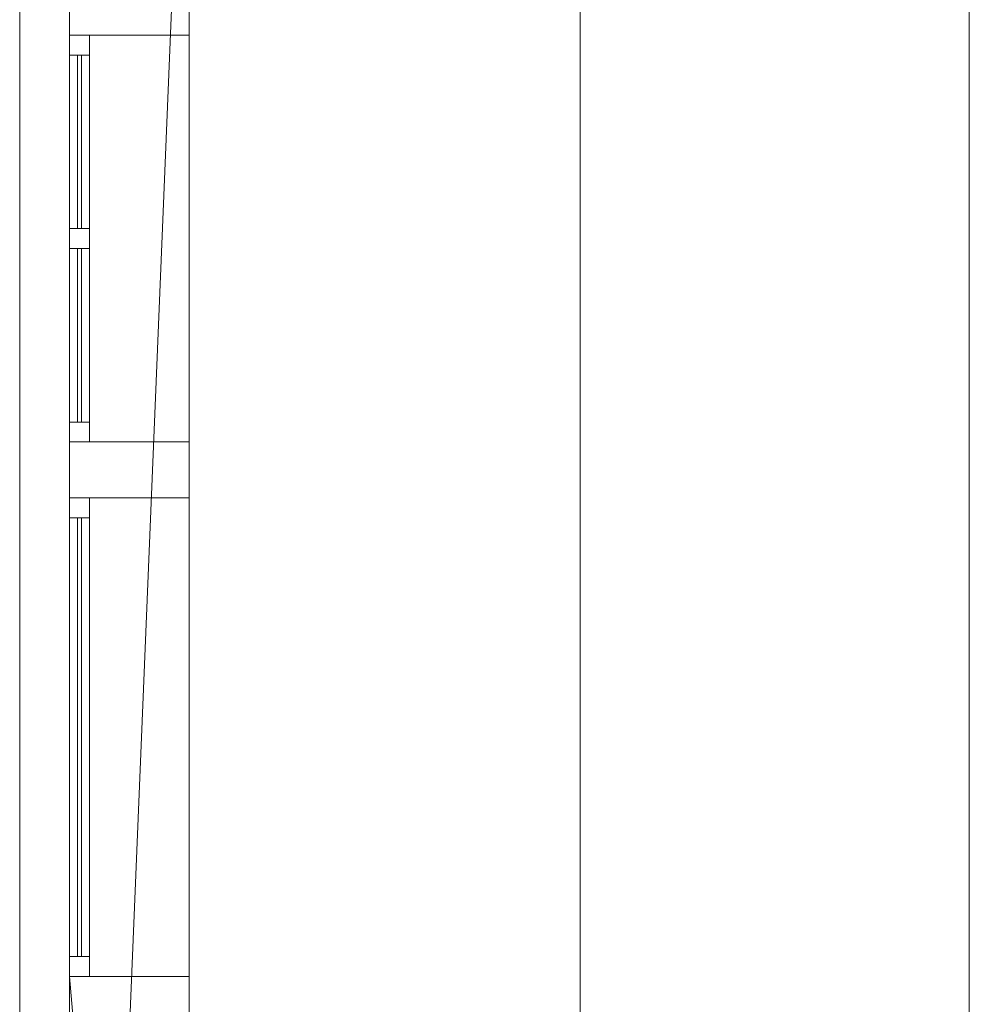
# Model space of a CAD drawing. Header units: millimetres. Extents: x -430348 to -225823, y -86243 to 5084.
# Tile 235 of 256: x -382294 to -379909, y -47275 to -44807. Entities that reach past the tile are written whole.
import ezdxf

# ---------------------------------------------------------------- set-up
doc = ezdxf.new("R2010")
doc.units = ezdxf.units.MM
for name, color, linetype, lineweight in [('A-GLAZ-CURT', 52, 'Continuous', 9), ('A-GLAZ-CWMG', 51, 'Continuous', 9), ('A-ROOF', 132, 'Continuous', 9), ('A-WALL', 113, 'Continuous', 9)]:
    doc.layers.add(name, color=color, linetype=linetype, lineweight=lineweight)

# ---------------------------------------------------------------- blocks, each defined once
blk = doc.blocks.new('System Panel - Door-566831-_3D_ Copy 1')
at = {"layer": 'A-GLAZ-CURT'}
mesh = blk.add_polyface(dxfattribs=at)
corners = [(-550, 5), (-550, 5, 1830.2), (550, 5, 1830.2), (550, 5)]
mesh.append_faces([[corners[k] for k in face] for face in [(2, 3, 0, 1)]])
mesh = blk.add_polyface(dxfattribs=at)
corners = [(550, -5), (-550, -5), (-550, 5), (550, 5)]
mesh.append_faces([[corners[k] for k in face] for face in [(0, 1, 2, 3)]])
mesh = blk.add_polyface(dxfattribs=at)
corners = [(-550, -5, 1830.2), (550, -5, 1830.2), (550, 5, 1830.2), (-550, 5, 1830.2)]
mesh.append_faces([[corners[k] for k in face] for face in [(0, 1, 2, 3)]])
mesh = blk.add_polyface(dxfattribs=at)
corners = [(-550, -5), (-550, -5, 1830.2), (-550, 5, 1830.2), (-550, 5)]
mesh.append_faces([[corners[k] for k in face] for face in [(0, 1, 2, 3)]])
mesh = blk.add_polyface(dxfattribs=at)
corners = [(550, -5, 1830.2), (550, -5), (550, 5), (550, 5, 1830.2)]
mesh.append_faces([[corners[k] for k in face] for face in [(0, 1, 2, 3)]])
mesh = blk.add_polyface(dxfattribs=at)
corners = [(-550, -5), (550, -5), (550, -5, 1830.2), (-550, -5, 1830.2)]
mesh.append_faces([[corners[k] for k in face] for face in [(3, 0, 1, 2)]])
blk = doc.blocks.new('Rectangular Mullion - 50mm x 50mm-566832-_3D_ Copy 1')
at = {"layer": 'A-GLAZ-CWMG'}
mesh = blk.add_polyface(dxfattribs=at)
corners = [(0, 25), (-50, 25), (-50, -25), (0, -25)]
mesh.append_faces([[corners[k] for k in face] for face in [(2, 3, 0, 1)]])
mesh = blk.add_polyface(dxfattribs=at)
corners = [(0, 25, -1930.2), (0, -25, -1930.2), (-50, -25, -1930.2), (-50, 25, -1930.2)]
mesh.append_faces([[corners[k] for k in face] for face in [(0, 1, 2, 3)]])
mesh = blk.add_polyface(dxfattribs=at)
corners = [(-50, 25), (0, 25), (0, 25, -1930.2), (-50, 25, -1930.2)]
mesh.append_faces([[corners[k] for k in face] for face in [(0, 1, 2, 3)]])
mesh = blk.add_polyface(dxfattribs=at)
corners = [(-50, -25), (-50, 25), (-50, 25, -1930.2), (-50, -25, -1930.2)]
mesh.append_faces([[corners[k] for k in face] for face in [(0, 1, 2, 3)]])
mesh = blk.add_polyface(dxfattribs=at)
corners = [(0, 25), (0, -25), (0, -25, -1930.2), (0, 25, -1930.2)]
mesh.append_faces([[corners[k] for k in face] for face in [(0, 1, 2, 3)]])
mesh = blk.add_polyface(dxfattribs=at)
corners = [(0, -25), (-50, -25), (-50, -25, -1930.2), (0, -25, -1930.2)]
mesh.append_faces([[corners[k] for k in face] for face in [(0, 1, 2, 3)]])
blk = doc.blocks.new('Rectangular Mullion - 50mm x 50mm-389655-_3D_ Copy 1')
at = {"layer": 'A-GLAZ-CWMG'}
mesh = blk.add_polyface(dxfattribs=at)
corners = [(0, 25), (-50, 25), (-50, -25), (0, -25)]
mesh.append_faces([[corners[k] for k in face] for face in [(2, 3, 0, 1)]])
mesh = blk.add_polyface(dxfattribs=at)
corners = [(0, 25, -1100), (0, -25, -1100), (-50, -25, -1100), (-50, 25, -1100)]
mesh.append_faces([[corners[k] for k in face] for face in [(0, 1, 2, 3)]])
mesh = blk.add_polyface(dxfattribs=at)
corners = [(-50, 25), (0, 25), (0, 25, -1100), (-50, 25, -1100)]
mesh.append_faces([[corners[k] for k in face] for face in [(3, 0, 1, 2)]])
mesh = blk.add_polyface(dxfattribs=at)
corners = [(-50, -25), (-50, 25), (-50, 25, -1100), (-50, -25, -1100)]
mesh.append_faces([[corners[k] for k in face] for face in [(0, 1, 2, 3)]])
mesh = blk.add_polyface(dxfattribs=at)
corners = [(0, 25), (0, -25), (0, -25, -1100), (0, 25, -1100)]
mesh.append_faces([[corners[k] for k in face] for face in [(0, 1, 2, 3)]])
mesh = blk.add_polyface(dxfattribs=at)
corners = [(0, -25), (-50, -25), (-50, -25, -1100), (0, -25, -1100)]
mesh.append_faces([[corners[k] for k in face] for face in [(3, 0, 1, 2)]])
blk = doc.blocks.new('Rectangular Mullion - 50mm x 50mm-566833-_3D_ Copy 1')
at = {"layer": 'A-GLAZ-CWMG'}
mesh = blk.add_polyface(dxfattribs=at)
corners = [(0, 25), (-50, 25), (-50, -25), (0, -25)]
mesh.append_faces([[corners[k] for k in face] for face in [(2, 3, 0, 1)]])
mesh = blk.add_polyface(dxfattribs=at)
corners = [(0, 25, -1930.2), (0, -25, -1930.2), (-50, -25, -1930.2), (-50, 25, -1930.2)]
mesh.append_faces([[corners[k] for k in face] for face in [(0, 1, 2, 3)]])
mesh = blk.add_polyface(dxfattribs=at)
corners = [(-50, 25), (0, 25), (0, 25, -1930.2), (-50, 25, -1930.2)]
mesh.append_faces([[corners[k] for k in face] for face in [(0, 1, 2, 3)]])
mesh = blk.add_polyface(dxfattribs=at)
corners = [(-50, -25), (-50, 25), (-50, 25, -1930.2), (-50, -25, -1930.2)]
mesh.append_faces([[corners[k] for k in face] for face in [(0, 1, 2, 3)]])
mesh = blk.add_polyface(dxfattribs=at)
corners = [(0, 25), (0, -25), (0, -25, -1930.2), (0, 25, -1930.2)]
mesh.append_faces([[corners[k] for k in face] for face in [(0, 1, 2, 3)]])
mesh = blk.add_polyface(dxfattribs=at)
corners = [(0, -25), (-50, -25), (-50, -25, -1930.2), (0, -25, -1930.2)]
mesh.append_faces([[corners[k] for k in face] for face in [(0, 1, 2, 3)]])
blk = doc.blocks.new('Rectangular Mullion - 50mm x 50mm-389654-_3D_ Copy 1')
at = {"layer": 'A-GLAZ-CWMG'}
mesh = blk.add_polyface(dxfattribs=at)
corners = [(0, 25), (-50, 25), (-50, -25), (0, -25)]
mesh.append_faces([[corners[k] for k in face] for face in [(2, 3, 0, 1)]])
mesh = blk.add_polyface(dxfattribs=at)
corners = [(0, 25, -1100), (0, -25, -1100), (-50, -25, -1100), (-50, 25, -1100)]
mesh.append_faces([[corners[k] for k in face] for face in [(0, 1, 2, 3)]])
mesh = blk.add_polyface(dxfattribs=at)
corners = [(-50, 25), (0, 25), (0, 25, -1100), (-50, 25, -1100)]
mesh.append_faces([[corners[k] for k in face] for face in [(3, 0, 1, 2)]])
mesh = blk.add_polyface(dxfattribs=at)
corners = [(-50, -25), (-50, 25), (-50, 25, -1100), (-50, -25, -1100)]
mesh.append_faces([[corners[k] for k in face] for face in [(0, 1, 2, 3)]])
mesh = blk.add_polyface(dxfattribs=at)
corners = [(0, 25), (0, -25), (0, -25, -1100), (0, 25, -1100)]
mesh.append_faces([[corners[k] for k in face] for face in [(0, 1, 2, 3)]])
mesh = blk.add_polyface(dxfattribs=at)
corners = [(0, -25), (-50, -25), (-50, -25, -1100), (0, -25, -1100)]
mesh.append_faces([[corners[k] for k in face] for face in [(3, 0, 1, 2)]])
blk = doc.blocks.new('System Panel - Glazed-566836-_3D_ Copy 1')
at = {"layer": 'A-GLAZ-CURT', "transparency": 33554471}
mesh = blk.add_polyface(dxfattribs=at)
corners = [(-217.5, 5), (-217.5, 5, 320), (217.5, 5, 320), (217.5, 5)]
mesh.append_faces([[corners[k] for k in face] for face in [(2, 3, 0, 1)]])
mesh = blk.add_polyface(dxfattribs=at)
corners = [(217.5, -5), (-217.5, -5), (-217.5, 5), (217.5, 5)]
mesh.append_faces([[corners[k] for k in face] for face in [(0, 1, 2, 3)]])
mesh = blk.add_polyface(dxfattribs=at)
corners = [(-217.5, -5, 320), (217.5, -5, 320), (217.5, 5, 320), (-217.5, 5, 320)]
mesh.append_faces([[corners[k] for k in face] for face in [(0, 1, 2, 3)]])
mesh = blk.add_polyface(dxfattribs=at)
corners = [(-217.5, -5), (-217.5, -5, 320), (-217.5, 5, 320), (-217.5, 5)]
mesh.append_faces([[corners[k] for k in face] for face in [(0, 1, 2, 3)]])
mesh = blk.add_polyface(dxfattribs=at)
corners = [(217.5, -5, 320), (217.5, -5), (217.5, 5), (217.5, 5, 320)]
mesh.append_faces([[corners[k] for k in face] for face in [(0, 1, 2, 3)]])
mesh = blk.add_polyface(dxfattribs=at)
corners = [(-217.5, -5), (217.5, -5), (217.5, -5, 320), (-217.5, -5, 320)]
mesh.append_faces([[corners[k] for k in face] for face in [(3, 0, 1, 2)]])
blk = doc.blocks.new('Rectangular Mullion - 50mm x 50mm-371164-_3D_ Copy 1')
at = {"layer": 'A-GLAZ-CWMG'}
mesh = blk.add_polyface(dxfattribs=at)
corners = [(0, 25), (-50, 25), (-50, -25), (0, -25)]
mesh.append_faces([[corners[k] for k in face] for face in [(3, 0, 1, 2)]])
mesh = blk.add_polyface(dxfattribs=at)
corners = [(0, 25, -420), (0, -25, -420), (-50, -25, -420), (-50, 25, -420)]
mesh.append_faces([[corners[k] for k in face] for face in [(3, 0, 1, 2)]])
mesh = blk.add_polyface(dxfattribs=at)
corners = [(-50, 25), (0, 25), (0, 25, -420), (-50, 25, -420)]
mesh.append_faces([[corners[k] for k in face] for face in [(0, 1, 2, 3)]])
mesh = blk.add_polyface(dxfattribs=at)
corners = [(-50, -25), (-50, 25), (-50, 25, -420), (-50, -25, -420)]
mesh.append_faces([[corners[k] for k in face] for face in [(0, 1, 2, 3)]])
mesh = blk.add_polyface(dxfattribs=at)
corners = [(0, 25), (0, -25), (0, -25, -420), (0, 25, -420)]
mesh.append_faces([[corners[k] for k in face] for face in [(0, 1, 2, 3)]])
mesh = blk.add_polyface(dxfattribs=at)
corners = [(0, -25), (-50, -25), (-50, -25, -420), (0, -25, -420)]
mesh.append_faces([[corners[k] for k in face] for face in [(0, 1, 2, 3)]])
blk = doc.blocks.new('Rectangular Mullion - 50mm x 50mm-566834-_3D_ Copy 1')
at = {"layer": 'A-GLAZ-CWMG'}
mesh = blk.add_polyface(dxfattribs=at)
corners = [(0, 25), (-50, 25), (-50, -25), (0, -25)]
mesh.append_faces([[corners[k] for k in face] for face in [(2, 3, 0, 1)]])
mesh = blk.add_polyface(dxfattribs=at)
corners = [(0, 25, -435), (0, -25, -435), (-50, -25, -435), (-50, 25, -435)]
mesh.append_faces([[corners[k] for k in face] for face in [(0, 1, 2, 3)]])
mesh = blk.add_polyface(dxfattribs=at)
corners = [(-50, 25), (0, 25), (0, 25, -435), (-50, 25, -435)]
mesh.append_faces([[corners[k] for k in face] for face in [(3, 0, 1, 2)]])
mesh = blk.add_polyface(dxfattribs=at)
corners = [(-50, -25), (-50, 25), (-50, 25, -435), (-50, -25, -435)]
mesh.append_faces([[corners[k] for k in face] for face in [(3, 0, 1, 2)]])
mesh = blk.add_polyface(dxfattribs=at)
corners = [(0, 25), (0, -25), (0, -25, -435), (0, 25, -435)]
mesh.append_faces([[corners[k] for k in face] for face in [(3, 0, 1, 2)]])
mesh = blk.add_polyface(dxfattribs=at)
corners = [(0, -25), (-50, -25), (-50, -25, -435), (0, -25, -435)]
mesh.append_faces([[corners[k] for k in face] for face in [(3, 0, 1, 2)]])
blk = doc.blocks.new('Rectangular Mullion - 50mm x 50mm-371163-_3D_ Copy 1')
at = {"layer": 'A-GLAZ-CWMG'}
mesh = blk.add_polyface(dxfattribs=at)
corners = [(0, 25), (-50, 25), (-50, -25), (0, -25)]
mesh.append_faces([[corners[k] for k in face] for face in [(3, 0, 1, 2)]])
mesh = blk.add_polyface(dxfattribs=at)
corners = [(0, 25, -420), (0, -25, -420), (-50, -25, -420), (-50, 25, -420)]
mesh.append_faces([[corners[k] for k in face] for face in [(3, 0, 1, 2)]])
mesh = blk.add_polyface(dxfattribs=at)
corners = [(-50, 25), (0, 25), (0, 25, -420), (-50, 25, -420)]
mesh.append_faces([[corners[k] for k in face] for face in [(0, 1, 2, 3)]])
mesh = blk.add_polyface(dxfattribs=at)
corners = [(-50, -25), (-50, 25), (-50, 25, -420), (-50, -25, -420)]
mesh.append_faces([[corners[k] for k in face] for face in [(0, 1, 2, 3)]])
mesh = blk.add_polyface(dxfattribs=at)
corners = [(0, 25), (0, -25), (0, -25, -420), (0, 25, -420)]
mesh.append_faces([[corners[k] for k in face] for face in [(0, 1, 2, 3)]])
mesh = blk.add_polyface(dxfattribs=at)
corners = [(0, -25), (-50, -25), (-50, -25, -420), (0, -25, -420)]
mesh.append_faces([[corners[k] for k in face] for face in [(0, 1, 2, 3)]])
blk = doc.blocks.new('Rectangular Mullion - 50mm x 50mm-566835-_3D_ Copy 1')
at = {"layer": 'A-GLAZ-CWMG'}
mesh = blk.add_polyface(dxfattribs=at)
corners = [(0, 25), (-50, 25), (-50, -25), (0, -25)]
mesh.append_faces([[corners[k] for k in face] for face in [(2, 3, 0, 1)]])
mesh = blk.add_polyface(dxfattribs=at)
corners = [(0, 25, -435), (0, -25, -435), (-50, -25, -435), (-50, 25, -435)]
mesh.append_faces([[corners[k] for k in face] for face in [(0, 1, 2, 3)]])
mesh = blk.add_polyface(dxfattribs=at)
corners = [(-50, 25), (0, 25), (0, 25, -435), (-50, 25, -435)]
mesh.append_faces([[corners[k] for k in face] for face in [(0, 1, 2, 3)]])
mesh = blk.add_polyface(dxfattribs=at)
corners = [(-50, -25), (-50, 25), (-50, 25, -435), (-50, -25, -435)]
mesh.append_faces([[corners[k] for k in face] for face in [(0, 1, 2, 3)]])
mesh = blk.add_polyface(dxfattribs=at)
corners = [(0, 25), (0, -25), (0, -25, -435), (0, 25, -435)]
mesh.append_faces([[corners[k] for k in face] for face in [(0, 1, 2, 3)]])
mesh = blk.add_polyface(dxfattribs=at)
corners = [(0, -25), (-50, -25), (-50, -25, -435), (0, -25, -435)]
mesh.append_faces([[corners[k] for k in face] for face in [(0, 1, 2, 3)]])
blk = doc.blocks.new('Rectangular Mullion - 50mm x 50mm-371165-_3D_ Copy 1')
at = {"layer": 'A-GLAZ-CWMG'}
mesh = blk.add_polyface(dxfattribs=at)
corners = [(25, 25), (-25, 25), (-25, -25), (25, -25)]
mesh.append_faces([[corners[k] for k in face] for face in [(2, 3, 0, 1)]])
mesh = blk.add_polyface(dxfattribs=at)
corners = [(25, 25, -420), (25, -25, -420), (-25, -25, -420), (-25, 25, -420)]
mesh.append_faces([[corners[k] for k in face] for face in [(0, 1, 2, 3)]])
mesh = blk.add_polyface(dxfattribs=at)
corners = [(-25, 25), (25, 25), (25, 25, -420), (-25, 25, -420)]
mesh.append_faces([[corners[k] for k in face] for face in [(0, 1, 2, 3)]])
mesh = blk.add_polyface(dxfattribs=at)
corners = [(-25, -25), (-25, 25), (-25, 25, -420), (-25, -25, -420)]
mesh.append_faces([[corners[k] for k in face] for face in [(0, 1, 2, 3)]])
mesh = blk.add_polyface(dxfattribs=at)
corners = [(25, 25), (25, -25), (25, -25, -420), (25, 25, -420)]
mesh.append_faces([[corners[k] for k in face] for face in [(0, 1, 2, 3)]])
mesh = blk.add_polyface(dxfattribs=at)
corners = [(25, -25), (-25, -25), (-25, -25, -420), (25, -25, -420)]
mesh.append_faces([[corners[k] for k in face] for face in [(0, 1, 2, 3)]])

msp = doc.modelspace()

# ---------------------------------------------------------------- block references
at = {"layer": 'A-GLAZ-CURT', "transparency": 33554471, "rotation": 270}
for p in [(-382144.1, -45112.9, 60700.9), (-382144.1, -45597.9, 60700.9)]:
    msp.add_blockref('System Panel - Glazed-566836-_3D_ Copy 1', p, dxfattribs=at)
at = {"layer": 'A-GLAZ-CURT', "rotation": 270}
msp.add_blockref('System Panel - Door-566831-_3D_ Copy 1', (-382144.1, -46605.4, 59277.6), dxfattribs=at)
at = {"layer": 'A-GLAZ-CWMG', "rotation": 90}
for name, p in [('Rectangular Mullion - 50mm x 50mm-371164-_3D_ Copy 1', (-382144.1, -44845.4, 61070.9)), ('Rectangular Mullion - 50mm x 50mm-566832-_3D_ Copy 1', (-382144.1, -46005.4, 61157.7))]:
    msp.add_blockref(name, p, dxfattribs=at)
at = {"layer": 'A-GLAZ-CWMG', "extrusion": (0, 1, 0), "rotation": 270}
for name, p in [('Rectangular Mullion - 50mm x 50mm-566835-_3D_ Copy 1', (382144.1, 60650.9, -44895.4)), ('Rectangular Mullion - 50mm x 50mm-566835-_3D_ Copy 1', (382144.1, 60650.9, -45380.4)), ('Rectangular Mullion - 50mm x 50mm-389654-_3D_ Copy 1', (382144.1, 59227.6, -46055.4))]:
    msp.add_blockref(name, p, dxfattribs=at)
at = {"layer": 'A-GLAZ-CWMG', "extrusion": (0, -1, 0), "rotation": 90}
for name, p in [('Rectangular Mullion - 50mm x 50mm-566834-_3D_ Copy 1', (-382144.1, 61070.9, 45330.4)), ('Rectangular Mullion - 50mm x 50mm-566834-_3D_ Copy 1', (-382144.1, 61070.9, 45815.4)), ('Rectangular Mullion - 50mm x 50mm-389655-_3D_ Copy 1', (-382144.1, 61157.7, 47155.4))]:
    msp.add_blockref(name, p, dxfattribs=at)
at = {"layer": 'A-GLAZ-CWMG', "extrusion": (0, 0, -1), "rotation": 270}
for name, p in [('Rectangular Mullion - 50mm x 50mm-371165-_3D_ Copy 1', (382144.1, -45355.4, -60650.9)), ('Rectangular Mullion - 50mm x 50mm-371163-_3D_ Copy 1', (382144.1, -45865.4, -60650.9)), ('Rectangular Mullion - 50mm x 50mm-566833-_3D_ Copy 1', (382144.1, -47205.4, -59227.6))]:
    msp.add_blockref(name, p, dxfattribs=at)

# ---------------------------------------------------------------- meshes
at = {"layer": 'A-ROOF'}
mesh = msp.add_polyface(dxfattribs=at)
corners = [(-380889.1, -50985.4, 61193.8), (-382294.1, -50985.4, 61070.9), (-382294.1, -43405.4, 61070.9), (-380889.1, -43405.4, 61193.8)]
mesh.append_faces([[corners[k] for k in face] for face in [(1, 2, 3, 0)]])
mesh = msp.add_polyface(dxfattribs=at)
corners = [(-382294.1, -50985.4, 61171.3), (-380889.1, -50985.4, 61294.2), (-380889.1, -43405.4, 61294.2), (-382294.1, -43405.4, 61171.3)]
mesh.append_faces([[corners[k] for k in face] for face in [(2, 3, 0, 1)]])
mesh = msp.add_polyface(dxfattribs=at)
corners = [(-382294.1, -50985.4, 61070.9), (-382294.1, -50985.4, 61171.3), (-382294.1, -43405.4, 61171.3), (-382294.1, -43405.4, 61070.9)]
mesh.append_faces([[corners[k] for k in face] for face in [(2, 3, 0, 1)]])
mesh = msp.add_polyface(dxfattribs=at)
corners = [(-379484.1, -43405.4, 61070.9), (-379484.1, -50985.4, 61070.9), (-380889.1, -50985.4, 61193.8), (-380889.1, -43405.4, 61193.8)]
mesh.append_faces([[corners[k] for k in face] for face in [(0, 1, 2, 3)]])
mesh = msp.add_polyface(dxfattribs=at)
corners = [(-379484.1, -50985.4, 61171.3), (-379484.1, -43405.4, 61171.3), (-380889.1, -43405.4, 61294.2), (-380889.1, -50985.4, 61294.2)]
mesh.append_faces([[corners[k] for k in face] for face in [(3, 0, 1, 2)]])
at = {"layer": 'A-WALL'}
mesh = msp.add_polyface(dxfattribs=at)
corners = [(-382169.1, -43405.4, 57947.5), (-382169.1, -50985.4, 57947.5), (-382169.1, -50985.4, 61081.8), (-382169.1, -47205.4, 61081.8), (-382169.1, -47205.4, 59227.6), (-382169.1, -46005.4, 59227.6), (-382169.1, -46005.4, 61081.8), (-382169.1, -43405.4, 61081.8), (-382169.1, -43625.4, 60650.9), (-382169.1, -43625.4, 61070.9), (-382169.1, -44645.4, 61070.9), (-382169.1, -44645.4, 60650.9), (-382169.1, -47345.4, 60650.9), (-382169.1, -47345.4, 61070.9), (-382169.1, -48365.4, 61070.9), (-382169.1, -48365.4, 60650.9), (-382169.1, -48585.4, 60650.9), (-382169.1, -48585.4, 61070.9), (-382169.1, -49605.4, 61070.9), (-382169.1, -49605.4, 60650.9), (-382169.1, -44845.4, 60650.9), (-382169.1, -44845.4, 61070.9), (-382169.1, -45865.4, 61070.9), (-382169.1, -45865.4, 60650.9), (-382169.1, -49785.4, 60650.9), (-382169.1, -49785.4, 61070.9), (-382169.1, -50685.4, 61070.9), (-382169.1, -50685.4, 60650.9)]
mesh.append_faces([[corners[k] for k in face] for face in [(14, 3, 13)]], dxfattribs={"vtx0": -1, "vtx1": -1})
mesh.append_faces([[corners[k] for k in face] for face in [(24, 19, 1, 27)]], dxfattribs={"vtx0": -1, "vtx1": -1, "vtx2": -1})
mesh.append_faces([[corners[k] for k in face] for face in [(3, 14, 17, 18), (2, 18, 25, 26)]], dxfattribs={"vtx0": -1, "vtx1": -1, "vtx3": -1})
mesh.append_faces([[corners[k] for k in face] for face in [(11, 20, 21, 10), (7, 9, 10, 6), (6, 22, 23, 5), (27, 1, 2, 26)]], dxfattribs={"vtx0": -1, "vtx2": -1})
mesh.append_faces([[corners[k] for k in face] for face in [(5, 23, 20, 11)]], dxfattribs={"vtx0": -1, "vtx2": -1, "vtx3": -1})
mesh.append_faces([[corners[k] for k in face] for face in [(2, 3, 18)]], dxfattribs={"vtx1": -1, "vtx2": -1})
mesh.append_faces([[corners[k] for k in face] for face in [(11, 8, 0, 5), (21, 22, 6, 10), (15, 12, 4, 16), (19, 16, 4, 1)]], dxfattribs={"vtx1": -1, "vtx2": -1, "vtx3": -1})
mesh.append_faces([[corners[k] for k in face] for face in [(7, 0, 8, 9), (4, 5, 0, 1), (3, 4, 12, 13), (14, 15, 16, 17), (18, 19, 24, 25)]], dxfattribs={"vtx1": -1, "vtx3": -1})
mesh = msp.add_polyface(dxfattribs=at)
corners = [(-382169.1, -50985.4, 57947.5), (-382169.1, -43405.4, 57947.5), (-381869.1, -43405.4, 57947.5), (-381869.1, -43705.4, 57947.5), (-381869.1, -50685.4, 57947.5), (-381869.1, -50985.4, 57947.5)]
mesh.append_faces([[corners[k] for k in face] for face in [(3, 0, 1, 2), (0, 3, 4, 5)]], dxfattribs={"vtx0": -1})
mesh = msp.add_polyface(dxfattribs=at)
corners = [(-382169.1, -50985.4, 61081.8), (-381869.1, -50985.4, 61108.1), (-381869.1, -50685.4, 61108.1), (-381869.1, -47205.4, 61108.1), (-382169.1, -47205.4, 61081.8), (-381869.1, -43405.4, 61108.1), (-382169.1, -43405.4, 61081.8), (-382169.1, -46005.4, 61081.8), (-381869.1, -46005.4, 61108.1), (-381869.1, -43705.4, 61108.1)]
mesh.append_faces([[corners[k] for k in face] for face in [(3, 4, 2), (5, 6, 9)]], dxfattribs={"vtx1": -1})
mesh.append_faces([[corners[k] for k in face] for face in [(0, 1, 2, 4), (7, 8, 9, 6)]], dxfattribs={"vtx2": -1})
mesh = msp.add_polyface(dxfattribs=at)
corners = [(-381869.1, -50985.4, 57947.5), (-381869.1, -50685.4, 57947.5), (-381869.1, -43705.4, 57947.5), (-381869.1, -43405.4, 57947.5), (-381869.1, -43405.4, 60202.8), (-381869.1, -43625.4, 60202.8), (-381869.1, -43625.4, 60650.9), (-381869.1, -44645.4, 60650.9), (-381869.1, -44645.4, 61070.9), (-381869.1, -43625.4, 61070.9), (-381869.1, -43625.4, 61042.8), (-381869.1, -43405.4, 61042.8), (-381869.1, -43405.4, 61108.1), (-381869.1, -43705.4, 61108.1), (-381869.1, -46005.4, 61108.1), (-381869.1, -46005.4, 59227.6), (-381869.1, -47205.4, 59227.6), (-381869.1, -47205.4, 61108.1), (-381869.1, -50685.4, 61108.1), (-381869.1, -50985.4, 61108.1), (-381869.1, -50985.4, 61078.7), (-381869.1, -50985.4, 59227.6), (-381869.1, -47345.4, 61070.9), (-381869.1, -47345.4, 60650.9), (-381869.1, -48365.4, 60650.9), (-381869.1, -48365.4, 61070.9), (-381869.1, -48585.4, 61070.9), (-381869.1, -48585.4, 60650.9), (-381869.1, -49605.4, 60650.9), (-381869.1, -49605.4, 61070.9), (-381869.1, -44845.4, 61070.9), (-381869.1, -44845.4, 60650.9), (-381869.1, -45865.4, 60650.9), (-381869.1, -45865.4, 61070.9), (-381869.1, -49785.4, 61070.9), (-381869.1, -49785.4, 60650.9), (-381869.1, -50685.4, 60650.9), (-381869.1, -50685.4, 61070.9)]
mesh.append_faces([[corners[k] for k in face] for face in [(5, 2, 3, 4)]], dxfattribs={"vtx0": -1})
mesh.append_faces([[corners[k] for k in face] for face in [(26, 18, 29)]], dxfattribs={"vtx0": -1, "vtx1": -1})
mesh.append_faces([[corners[k] for k in face] for face in [(24, 27, 16, 23), (5, 15, 2), (13, 30, 8)]], dxfattribs={"vtx0": -1, "vtx1": -1, "vtx2": -1})
mesh.append_faces([[corners[k] for k in face] for face in [(35, 28, 29, 34), (27, 24, 25, 26), (17, 22, 23, 16), (2, 15, 16, 1), (14, 33, 30, 13), (9, 12, 13, 8)]], dxfattribs={"vtx0": -1, "vtx2": -1})
mesh.append_faces([[corners[k] for k in face] for face in [(18, 37, 34, 29)]], dxfattribs={"vtx0": -1, "vtx2": -1, "vtx3": -1})
mesh.append_faces([[corners[k] for k in face] for face in [(11, 12, 9, 10)]], dxfattribs={"vtx1": -1})
mesh.append_faces([[corners[k] for k in face] for face in [(25, 22, 17)]], dxfattribs={"vtx1": -1, "vtx2": -1})
mesh.append_faces([[corners[k] for k in face] for face in [(35, 36, 21, 28), (27, 28, 1, 16), (17, 18, 26, 25), (31, 32, 15, 7)]], dxfattribs={"vtx1": -1, "vtx2": -1, "vtx3": -1})
mesh.append_faces([[corners[k] for k in face] for face in [(20, 21, 36, 37), (14, 15, 32, 33), (30, 31, 7, 8)]], dxfattribs={"vtx1": -1, "vtx3": -1})
mesh.append_faces([[corners[k] for k in face] for face in [(21, 0, 1, 28), (18, 19, 20, 37), (5, 6, 7, 15)]], dxfattribs={"vtx2": -1, "vtx3": -1})
mesh = msp.add_polyface(dxfattribs=at)
corners = [(-379914.1, -50985.4, 57947.5), (-379914.1, -50985.4, 59227.6), (-379914.1, -50985.4, 61078.7), (-379914.1, -50985.4, 61108.5), (-379914.1, -50685.4, 61108.5), (-379914.1, -43705.4, 61108.5), (-379914.1, -43405.4, 61108.5), (-379914.1, -43405.4, 57947.5), (-379914.1, -43705.4, 57947.5), (-379914.1, -50685.4, 57947.5)]
mesh.append_faces([[corners[k] for k in face] for face in [(1, 9, 0)]], dxfattribs={"vtx0": -1})
mesh.append_faces([[corners[k] for k in face] for face in [(1, 5, 8, 9)]], dxfattribs={"vtx0": -1, "vtx1": -1, "vtx3": -1})
mesh.append_faces([[corners[k] for k in face] for face in [(1, 4, 5)]], dxfattribs={"vtx0": -1, "vtx2": -1})
mesh.append_faces([[corners[k] for k in face] for face in [(2, 3, 4, 1)]], dxfattribs={"vtx2": -1})
mesh.append_faces([[corners[k] for k in face] for face in [(5, 6, 7, 8)]], dxfattribs={"vtx3": -1})
mesh = msp.add_polyface(dxfattribs=at)
corners = [(-379614.1, -43405.4, 57947.5), (-379614.1, -50985.4, 57947.5), (-379914.1, -50985.4, 57947.5), (-379914.1, -50685.4, 57947.5), (-379914.1, -43705.4, 57947.5), (-379914.1, -43405.4, 57947.5)]
mesh.append_faces([[corners[k] for k in face] for face in [(3, 0, 1, 2), (0, 3, 4, 5)]], dxfattribs={"vtx0": -1})
mesh = msp.add_polyface(dxfattribs=at)
corners = [(-379614.1, -50985.4, 61082.3), (-379614.1, -43405.4, 61082.3), (-379914.1, -43405.4, 61108.5), (-379914.1, -43705.4, 61108.5), (-379914.1, -50685.4, 61108.5), (-379914.1, -50985.4, 61108.5)]
mesh.append_faces([[corners[k] for k in face] for face in [(4, 5, 0, 1), (1, 2, 3, 4)]], dxfattribs={"vtx3": -1})
mesh = msp.add_polyface(dxfattribs=at)
corners = [(-382169.1, -44845.4, 60650.9), (-381869.1, -44845.4, 60650.9), (-381869.1, -44845.4, 61070.9), (-382169.1, -44845.4, 61070.9)]
mesh.append_faces([[corners[k] for k in face] for face in [(1, 2, 3, 0)]])
mesh = msp.add_polyface(dxfattribs=at)
corners = [(-382169.1, -44845.4, 61070.9), (-381869.1, -44845.4, 61070.9), (-381869.1, -45865.4, 61070.9), (-382169.1, -45865.4, 61070.9)]
mesh.append_faces([[corners[k] for k in face] for face in [(1, 2, 3, 0)]])
mesh = msp.add_polyface(dxfattribs=at)
corners = [(-381869.1, -44845.4, 60650.9), (-382169.1, -44845.4, 60650.9), (-382169.1, -45865.4, 60650.9), (-381869.1, -45865.4, 60650.9)]
mesh.append_faces([[corners[k] for k in face] for face in [(3, 0, 1, 2)]])
mesh = msp.add_polyface(dxfattribs=at)
corners = [(-382169.1, -45865.4, 61070.9), (-381869.1, -45865.4, 61070.9), (-381869.1, -45865.4, 60650.9), (-382169.1, -45865.4, 60650.9)]
mesh.append_faces([[corners[k] for k in face] for face in [(1, 2, 3, 0)]])
mesh = msp.add_polyface(dxfattribs=at)
corners = [(-382169.1, -46005.4, 59227.6), (-381869.1, -46005.4, 59227.6), (-381869.1, -46005.4, 61108.1), (-382169.1, -46005.4, 61081.8)]
mesh.append_faces([[corners[k] for k in face] for face in [(1, 2, 3, 0)]])
mesh = msp.add_polyface(dxfattribs=at)
corners = [(-381869.1, -46005.4, 59227.6), (-382169.1, -46005.4, 59227.6), (-382169.1, -47205.4, 59227.6), (-381869.1, -47205.4, 59227.6)]
mesh.append_faces([[corners[k] for k in face] for face in [(2, 3, 0, 1)]])
mesh = msp.add_polyface(dxfattribs=at)
corners = [(-381869.1, -47205.4, 59227.6), (-382169.1, -47205.4, 59227.6), (-382169.1, -47205.4, 61081.8), (-381869.1, -47205.4, 61108.1)]
mesh.append_faces([[corners[k] for k in face] for face in [(2, 3, 0, 1)]])

doc.saveas('drawing.dxf')
